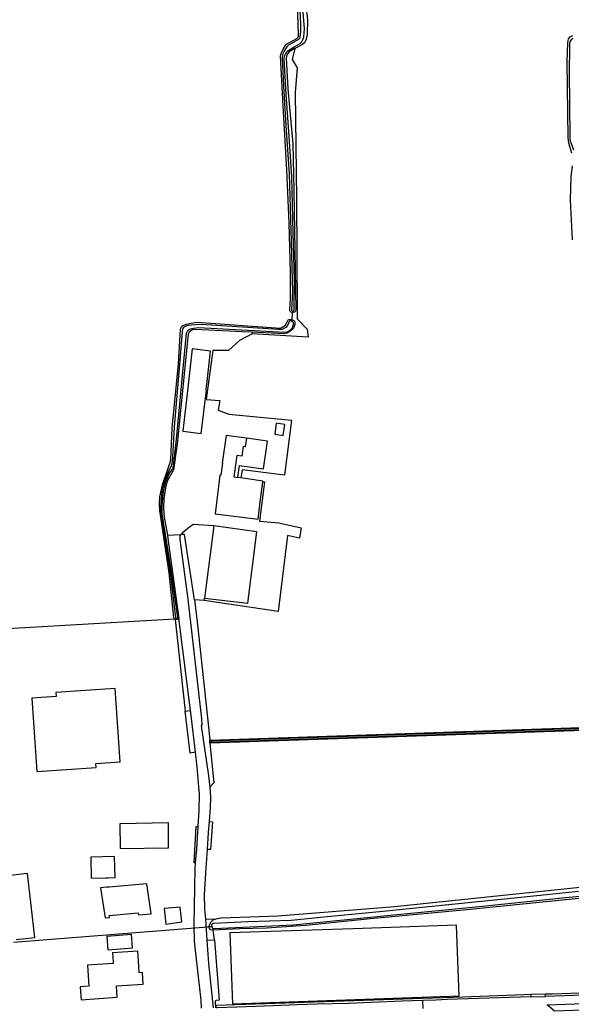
# Model space of a CAD drawing. Header units: metres. Extents: x 174423 to 274510, y 410991 to 462742.
# Tile 232 of 256: x 175043.41 to 175045.37, y 462727.26 to 462730.75. Entities that reach past the tile are written whole.
import ezdxf

# ---------------------------------------------------------------- set-up
doc = ezdxf.new("R2010")
doc.units = ezdxf.units.M
doc.layers.add('N-XX-AL-LIJN_0.20-G', color=7, linetype='Continuous', lineweight=25)

# ---------------------------------------------------------------- blocks, each defined once
blk = doc.blocks.new('Situatie')
at = {"lineweight": -3}
for p, q in [((-11.6677, 16.0752), (-11.6665, 16.1008)), ((-11.6664, 16.1071), (-11.6665, 16.1008)), ((-11.6689, 16.0701), (-11.6677, 16.0752)), ((-12.1096, 15.3129), (-12.0618, 15.3152)), ((-11.9793, 15.0814), (-11.978, 15.0904)), ((-11.9793, 15.0814), (-12.014, 15.0836)), ((-12.0776, 15.0143), (-12.0776, 15.019)), ((-11.956, 14.5824), (-11.9596, 14.5822)), ((-11.9755, 13.9539), (-11.9372, 13.9555)), ((-12.6545, 13.8722), (-11.9529, 13.9283)), ((-11.9623, 13.928), (-11.9529, 13.9283)), ((-11.2044, 13.6374), (-11.2055, 13.6663)), ((-10.8236, 13.688), (-10.7714, 13.6894)), ((-10.8235, 13.6791), (-10.7709, 13.6806))]:
    blk.add_line(p, q, dxfattribs=at)
for points in [[(-11.9601, 14.5873), (-10.6116, 14.6333)], [(-10.6762, 16.3578), (-10.6829, 16.4996), (-10.6809, 16.5813), (-10.6757, 16.6199)], [(-10.6779, 16.6647), (-10.6894, 16.7001), (-10.6915, 16.719), (-10.695, 16.9882), (-10.6926, 17.055), (-10.6899, 17.0691), (-10.6842, 17.0768), (-10.6747, 17.0809)], [(-10.6743, 17.0706), (-10.6812, 17.0652), (-10.6856, 17.0587), (-10.6861, 17.0532), (-10.6866, 17.0372), (-10.6882, 16.9519), (-10.6856, 16.722), (-10.6851, 16.7113), (-10.6725, 16.6759)], [(-11.8326, 18.8181), (-11.8305, 18.8186), (-11.8264, 18.8184), (-11.8225, 18.8164), (-11.8194, 18.8132), (-11.8174, 18.8048), (-11.8094, 18.7131), (-11.7934, 18.5914), (-11.7853, 18.5139), (-11.7671, 18.3704), (-11.7579, 18.3019), (-11.7401, 18.152), (-11.7328, 18.0821), (-11.7163, 17.9399), (-11.7021, 17.8142), (-11.6899, 17.73), (-11.6583, 17.5365), (-11.6429, 17.397), (-11.6142, 17.1364), (-11.6151, 17.0857), (-11.619, 17.068), (-11.6249, 17.0556), (-11.6313, 17.0495), (-11.6584, 17.0356)], [(-11.641, 17.1678), (-11.6392, 17.1225), (-11.639, 17.0954), (-11.6415, 17.0751), (-11.6419, 17.0712), (-11.6456, 17.0669), (-11.6813, 17.0464), (-11.6868, 17.0415), (-11.6919, 17.0341), (-11.6979, 17.0233), (-11.7028, 17.0139), (-11.7041, 17.0016), (-11.6993, 16.9034), (-11.691, 16.7629), (-11.6793, 16.5915), (-11.6765, 16.5118), (-11.6716, 16.3511), (-11.6673, 16.1728), (-11.6701, 16.1116), (-11.6701, 16.1095), (-11.669, 16.1079), (-11.6664, 16.1071), (-11.6634, 16.107), (-11.6616, 16.1078), (-11.6609, 16.1095), (-11.6609, 16.1119), (-11.6603, 16.2151), (-11.6644, 16.3829), (-11.6692, 16.5804), (-11.6791, 16.7238), (-11.6899, 16.8733), (-11.6965, 16.9985), (-11.6954, 17.0082), (-11.6907, 17.0171), (-11.6833, 17.0264), (-11.6689, 17.0362), (-11.6401, 17.0532), (-11.6339, 17.059), (-11.6311, 17.0637), (-11.6272, 17.075), (-11.6249, 17.1043), (-11.6316, 17.1918)], [(-11.6665, 16.1008), (-11.6684, 16.101), (-11.6733, 16.1024), (-11.6751, 16.1043), (-11.676, 16.1062), (-11.6766, 16.1087), (-11.6767, 16.1111), (-11.6737, 16.1507), (-11.6743, 16.2434), (-11.6785, 16.4179), (-11.6865, 16.6057), (-11.6998, 16.8316), (-11.7098, 17.0088), (-11.7076, 17.0172), (-11.6951, 17.0422), (-11.6883, 17.0501), (-11.6519, 17.0704), (-11.648, 17.0744), (-11.6463, 17.0784), (-11.6457, 17.0864), (-11.6492, 17.1871)], [(-11.6584, 17.0356), (-11.6681, 16.9956), (-11.6499, 16.9668), (-11.6578, 16.8796), (-11.6533, 16.5035), (-11.6504, 16.1084), (-11.6502, 16.078), (-11.6152, 16.042), (-11.612, 16.0135), (-11.8096, 16.0249)], [(-11.6584, 17.0356), (-11.6601, 17.0348), (-11.6793, 17.0237), (-11.6875, 17.0129), (-11.6899, 17.0014), (-11.6835, 16.8927), (-11.6663, 16.6982), (-11.6617, 16.5309), (-11.6548, 16.1098), (-11.6561, 16.1054), (-11.6594, 16.1019), (-11.6647, 16.1007), (-11.6665, 16.1008)], [(-12.6447, 13.8823), (-12.5792, 13.8892), (-12.6054, 14.1158), (-12.7678, 14.097)], [(-12.6955, 14.9815), (-12.0845, 15.0163), (-12.0849, 15.0167), (-12.086, 15.018), (-12.0868, 15.0198), (-12.1037, 15.1793), (-12.1367, 15.3997), (-12.1376, 15.4238), (-12.1362, 15.449), (-12.1277, 15.491), (-12.1069, 15.5497), (-12.0996, 15.5694), (-12.0975, 15.581), (-12.0927, 15.6909), (-12.0701, 15.9186), (-12.0638, 16.0408), (-12.061, 16.0489), (-12.0549, 16.0545), (-12.0419, 16.0591), (-12.0254, 16.0636), (-12.0054, 16.0669), (-11.71, 16.0452), (-11.6999, 16.0501), (-11.6916, 16.0574), (-11.6859, 16.0682), (-11.682, 16.0746), (-11.6791, 16.0761), (-11.6764, 16.0764), (-11.6752, 16.0766), (-11.6735, 16.0766), (-11.6703, 16.0759), (-11.6677, 16.0752)], [(-12.0776, 15.019), (-12.0766, 15.019), (-12.0748, 15.0194), (-12.0737, 15.0204), (-12.0732, 15.0215), (-12.0976, 15.1957), (-12.1179, 15.3226), (-12.1283, 15.3882), (-12.1287, 15.4168), (-12.1265, 15.445), (-12.1225, 15.4758), (-12.1156, 15.5026), (-12.103, 15.5298), (-12.0928, 15.5449), (-12.0897, 15.5527), (-12.0819, 15.6097), (-12.0774, 15.652), (-12.0423, 16.0277), (-12.0377, 16.0368), (-12.0295, 16.0435), (-12.017, 16.0457), (-11.9995, 16.0476), (-11.7163, 16.0324), (-11.6917, 16.0313), (-11.6823, 16.0337), (-11.673, 16.0405), (-11.6698, 16.0442), (-11.6673, 16.0485), (-11.666, 16.0516), (-11.6636, 16.0578), (-11.6634, 16.0597), (-11.6633, 16.0618), (-11.6636, 16.0642), (-11.6641, 16.0656), (-11.665, 16.067), (-11.6662, 16.0681), (-11.6678, 16.0695), (-11.6689, 16.0701), (-11.67, 16.0707), (-11.6715, 16.0711), (-11.6732, 16.0714), (-11.675, 16.0714), (-11.6764, 16.0711), (-11.6773, 16.0708), (-11.6781, 16.0703), (-11.679, 16.0689), (-11.6815, 16.0618), (-11.686, 16.0533), (-11.6911, 16.0481), (-11.6992, 16.0434), (-11.7046, 16.0411), (-11.717, 16.0409), (-11.9904, 16.0581), (-12.0098, 16.057), (-12.0249, 16.0558), (-12.0376, 16.0546), (-12.0472, 16.0514), (-12.0537, 16.0462), (-12.0566, 16.0408), (-12.0578, 16.0322), (-12.0654, 15.9314), (-12.0855, 15.6963), (-12.0916, 15.5874), (-12.0935, 15.5679), (-12.097, 15.5577), (-12.1061, 15.5377), (-12.1212, 15.5024), (-12.1279, 15.4782), (-12.1324, 15.4443), (-12.1337, 15.4099), (-12.1313, 15.3818), (-12.1227, 15.324), (-12.1001, 15.1797), (-12.0813, 15.0202), (-12.0804, 15.0192), (-12.0785, 15.0189), (-12.0776, 15.019)], [(-11.6677, 16.0752), (-11.6651, 16.0741), (-11.6622, 16.0722), (-11.6601, 16.07), (-11.6593, 16.0681), (-11.6589, 16.0661), (-11.6588, 16.0644), (-11.6589, 16.0585), (-11.6623, 16.048), (-11.6685, 16.0401), (-11.6766, 16.0332), (-11.687, 16.0281), (-11.6997, 16.0257), (-11.7185, 16.0259), (-11.8095, 16.0307), (-11.8096, 16.0249)], [(-11.8095, 16.0307), (-11.8453, 16.0326), (-12.012, 16.0404), (-12.0212, 16.0393), (-12.0283, 16.0361), (-12.033, 16.0316), (-12.0359, 16.0243), (-12.0755, 15.6361), (-12.0881, 15.5441), (-12.0902, 15.5391), (-12.1082, 15.509), (-12.1114, 15.5002), (-12.1166, 15.4807), (-12.1228, 15.4409), (-12.1239, 15.4079), (-12.1215, 15.3762), (-12.1096, 15.3129), (-12.1076, 15.292), (-12.1064, 15.2836), (-12.0688, 15.0177)], [(-11.8096, 16.0249), (-11.8544, 16.0019), (-11.8932, 15.9667), (-11.9489, 15.9667), (-11.9729, 15.7933), (-11.9243, 15.7891), (-11.9296, 15.7552), (-11.892, 15.7414), (-11.6703, 15.7196), (-11.6957, 15.5256), (-11.8449, 15.5446), (-11.8498, 15.5152)], [(-11.9706, 15.846), (-11.9575, 15.9644), (-12.0225, 15.9724), (-12.0378, 15.834), (-12.0546, 15.6814), (-11.9908, 15.6724), (-11.9718, 15.8254), (-11.9726, 15.8255), (-11.9711, 15.8409), (-11.9706, 15.846)], [(-11.6998, 15.6652), (-11.6946, 15.7042), (-11.7248, 15.7092), (-11.7296, 15.67), (-11.6998, 15.6652)], [(-11.8298, 15.6556), (-11.9021, 15.6655), (-11.9155, 15.5672), (-11.9145, 15.5671), (-11.9202, 15.525), (-11.9236, 15.5254), (-11.941, 15.388), (-11.7888, 15.3692), (-11.7809, 15.4312), (-11.7719, 15.5021), (-11.7716, 15.5044), (-11.8498, 15.5152), (-11.86, 15.5166)], [(-11.8298, 15.6556), (-11.834, 15.6251), (-11.8419, 15.6262), (-11.8465, 15.5928), (-11.8645, 15.5953), (-11.8749, 15.5187), (-11.86, 15.5166)], [(-11.86, 15.5166), (-11.8543, 15.5589), (-11.7691, 15.5473), (-11.7557, 15.6455), (-11.8298, 15.6556)], [(-11.7719, 15.5021), (-11.7655, 15.5012), (-11.7835, 15.3626), (-11.7158, 15.3562), (-11.6364, 15.3393), (-11.6417, 15.3023), (-11.6851, 15.3118), (-11.7179, 15.043), (-11.9793, 15.0814)], [(-11.9458, 15.3454), (-12.0178, 15.3504), (-12.03, 15.3424), (-12.058, 15.32), (-12.0618, 15.3152)], [(-11.793, 15.3244), (-11.9458, 15.3454), (-11.9458, 15.3453), (-11.978, 15.0904), (-11.8256, 15.0722), (-11.793, 15.3244)], [(-10.632, 15.3414), (-10.6361, 15.319), (-10.6079, 14.6299), (-11.9545, 14.584), (-11.956, 14.5829), (-11.956, 14.5824), (-11.956, 14.5819), (-11.9543, 14.5805), (-10.6043, 14.6265), (-10.6323, 15.3115), (-10.6266, 15.3227)], [(-12.0618, 15.3152), (-12.066, 15.31), (-12.0656, 15.2974), (-12.0378, 15.0862), (-11.9886, 14.6624), (-11.988, 14.642), (-11.9907, 14.638), (-11.9638, 14.4609), (-11.9592, 14.4215)], [(-12.014, 15.0836), (-12.0488, 15.3153), (-12.0618, 15.3152)], [(-10.2717, 15.2428), (-10.2722, 15.2412), (-10.2736, 15.2376), (-10.2779, 15.2339), (-10.2829, 15.2326), (-10.2904, 15.2331), (-10.2939, 15.2338), (-10.5495, 15.2758), (-10.597, 15.2803), (-10.6204, 15.2928), (-10.6286, 15.3056), (-10.6007, 14.6232), (-11.9591, 14.5768)], [(-12.014, 15.0836), (-12.0028, 14.9953), (-11.9656, 14.6454), (-11.9601, 14.5873)], [(-12.0471, 14.6901), (-12.028, 14.6929), (-12.0678, 15.0102), (-12.0688, 15.0177), (-12.069, 15.0168), (-12.0692, 15.0163), (-12.0696, 15.016), (-12.0709, 15.0153), (-12.0723, 15.0149), (-12.0737, 15.0146), (-12.0776, 15.0143), (-12.0811, 15.0143), (-12.0823, 15.0146), (-12.0471, 14.6901)], [(-12.0823, 15.0146), (-12.0839, 15.0157), (-12.0845, 15.0163)], [(-12.3628, 14.5045), (-12.2772, 14.5106), (-12.2952, 14.7704), (-12.5046, 14.7559), (-12.5037, 14.7425), (-12.5895, 14.7365), (-12.5714, 14.4765), (-12.3619, 14.4912), (-12.3628, 14.5045)], [(-12.0106, 14.5449), (-12.0289, 14.5417), (-12.0471, 14.6901)], [(-12.0106, 14.5449), (-12.0258, 14.6752), (-12.028, 14.6929)], [(-11.9591, 14.5768), (-11.9594, 14.5803), (-11.9596, 14.5822), (-11.9597, 14.5838), (-11.9601, 14.5873)], [(-11.9591, 14.5768), (-11.9456, 14.4363), (-11.9592, 14.4215)], [(-12.0006, 14.2816), (-11.9968, 14.34), (-11.996, 14.398), (-11.9988, 14.4224), (-12.0046, 14.493), (-12.0106, 14.5449)], [(-11.9592, 14.4215), (-11.9575, 14.3845), (-11.9582, 14.3469), (-11.9622, 14.2995), (-11.9499, 14.2986), (-11.9571, 14.1999), (-11.9694, 14.2008), (-11.9737, 14.1348), (-11.98, 14.0414), (-11.9781, 13.9897), (-11.9755, 13.9539)], [(-12.1057, 14.2084), (-12.1057, 14.2947), (-12.2787, 14.2912), (-12.2769, 14.2044), (-12.1057, 14.2065), (-12.1057, 14.2084)], [(-11.9622, 14.2995), (-11.9655, 14.2602), (-11.9694, 14.2008)], [(-12.0098, 14.1532), (-12.0156, 14.1535), (-12.0084, 14.282), (-12.0006, 14.2816)], [(-12.0098, 14.1532), (-12.0058, 14.2012), (-12.0006, 14.2816)], [(-10.6552, 14.0515), (-10.8589, 14.0302), (-11.1035, 14.0056), (-11.3467, 13.981), (-11.5563, 13.9614), (-11.6721, 13.9493), (-11.8252, 13.9444), (-11.9461, 13.939), (-11.9486, 13.9386), (-11.9507, 13.9375), (-11.9524, 13.9356), (-11.9531, 13.9323), (-11.9529, 13.9283), (-11.9518, 13.9252), (-11.9508, 13.9227), (-11.9486, 13.9212), (-11.9455, 13.9204), (-11.663, 13.9336), (-11.3202, 13.9684), (-10.995, 14.0005), (-10.7006, 14.0309), (-10.4437, 14.0543)], [(-8.5695, 14.2533), (-8.5709, 14.2535), (-8.6545, 14.2444), (-8.7822, 14.2334), (-8.9171, 14.2228), (-9.021, 14.2095), (-9.15, 14.1925), (-9.3615, 14.1684), (-9.6348, 14.1382), (-9.807, 14.1155), (-9.9772, 14.1032), (-10.0585, 14.0944), (-10.274, 14.0722), (-10.33, 14.0612), (-10.365, 14.0552), (-10.6885, 14.0235), (-11.05, 13.987), (-11.3908, 13.9552), (-11.6198, 13.9312), (-11.7585, 13.9222), (-11.8545, 13.9195), (-11.9473, 13.9153)], [(-11.9372, 13.9555), (-11.9334, 13.9567), (-11.9195, 13.9587), (-11.7175, 13.9661), (-11.3054, 13.9984), (-10.2982, 14.1038), (-9.9756, 14.1364), (-9.8697, 14.14), (-9.7281, 14.1589), (-9.6854, 14.1624), (-9.641, 14.1695), (-9.606, 14.173), (-9.4775, 14.1809), (-9.4365, 14.1889), (-9.3945, 14.2), (-9.3548, 14.2063), (-9.2592, 14.2157), (-9.123, 14.2312), (-9.0309, 14.2413), (-8.9526, 14.256), (-8.8752, 14.2629), (-8.766, 14.2697)], [(-12.3279, 14.1), (-12.3189, 14.1002), (-12.2948, 14.1009), (-12.2969, 14.176), (-12.3813, 14.1738), (-12.3793, 14.0986), (-12.3279, 14.1)], [(-11.9891, 13.6389), (-11.9905, 13.6675), (-12.0081, 13.8232), (-12.0134, 13.8761), (-12.015, 13.934), (-12.0115, 14.1322), (-12.0098, 14.1532)], [(-12.3161, 14.0674), (-12.3251, 14.0667), (-12.3463, 14.0648), (-12.3306, 13.9585), (-12.3153, 13.9598), (-12.3163, 13.9672), (-12.2129, 13.9761), (-12.2123, 13.9694), (-12.1672, 13.9733), (-12.1828, 14.0789), (-12.3161, 14.0674)], [(-12.1155, 13.9365), (-12.0585, 13.945), (-12.0645, 13.9965), (-12.1208, 13.9912), (-12.1155, 13.9365)], [(-11.9755, 13.9539), (-11.9701, 13.8792), (-11.9433, 13.8812), (-11.9473, 13.9153), (-11.9569, 13.9162), (-11.961, 13.9204), (-11.9627, 13.9262), (-11.9623, 13.928), (-11.9613, 13.9343), (-11.9547, 13.9451), (-11.9472, 13.9515), (-11.9409, 13.9543), (-11.9372, 13.9555)], [(-11.0773, 13.6826), (-11.0865, 13.9323), (-11.4518, 13.9194), (-11.889, 13.9052), (-11.8795, 13.6549), (-11.0773, 13.6826)], [(-12.2334, 13.8526), (-12.237, 13.8994), (-12.324, 13.8927), (-12.3204, 13.846), (-12.2334, 13.8526)], [(-11.9701, 13.8792), (-11.9641, 13.7972), (-11.9481, 13.6402)], [(-11.9433, 13.8812), (-11.9267, 13.6674), (-11.937, 13.6667), (-11.9395, 13.665), (-11.941, 13.6628), (-11.9395, 13.6405)], [(-12.418, 13.7144), (-12.4149, 13.6687), (-12.3849, 13.6708), (-12.2876, 13.6775), (-12.2903, 13.7178), (-12.1954, 13.7243), (-12.1982, 13.7649), (-12.2095, 13.7642), (-12.2125, 13.8074), (-12.2148, 13.8404), (-12.3045, 13.835), (-12.3019, 13.8012), (-12.3016, 13.7976), (-12.3931, 13.7913), (-12.388, 13.7165), (-12.418, 13.7144)], [(-10.7713, 13.6869), (-10.7714, 13.6894), (-10.747, 13.6901), (-10.322, 13.7051), (-10.2927, 13.7058), (-10.2064, 13.7088), (-9.9328, 13.7183), (-9.9215, 13.7186), (-9.9218, 13.712), (-10.2061, 13.7009), (-10.2242, 13.7002), (-10.3701, 13.6945), (-10.7709, 13.6806), (-10.7713, 13.6869)], [(-11.2055, 13.6663), (-11.2792, 13.6639), (-11.4694, 13.656), (-11.5816, 13.6529), (-11.6499, 13.6509), (-11.7945, 13.6453), (-11.9335, 13.6407), (-11.9371, 13.6406), (-11.9377, 13.6491), (-11.2058, 13.6744), (-11.064, 13.6791), (-10.8479, 13.6873), (-10.8236, 13.688), (-10.8236, 13.6851), (-10.8235, 13.6791), (-11.1195, 13.6694), (-11.1598, 13.6679), (-11.2055, 13.6663)], [(-10.2381, 13.6435), (-10.2443, 13.6433), (-10.244, 13.6464), (-10.7399, 13.6279), (-10.7659, 13.6503), (-10.6675, 13.6548), (-10.3697, 13.6647), (-10.2869, 13.6674), (-10.2867, 13.6567), (-10.2864, 13.6468), (-10.2538, 13.6479), (-10.2542, 13.658), (-10.2546, 13.6685), (-10.2231, 13.67), (-10.2224, 13.6441), (-10.2381, 13.6435)]]:
    blk.add_lwpolyline(points, dxfattribs=at)

msp = doc.modelspace()

# ---------------------------------------------------------------- block references
at = {"layer": 'N-XX-AL-LIJN_0.20-G'}
msp.add_blockref('Situatie', (175056.047, 462713.6112), dxfattribs=at)

doc.saveas('drawing.dxf')
